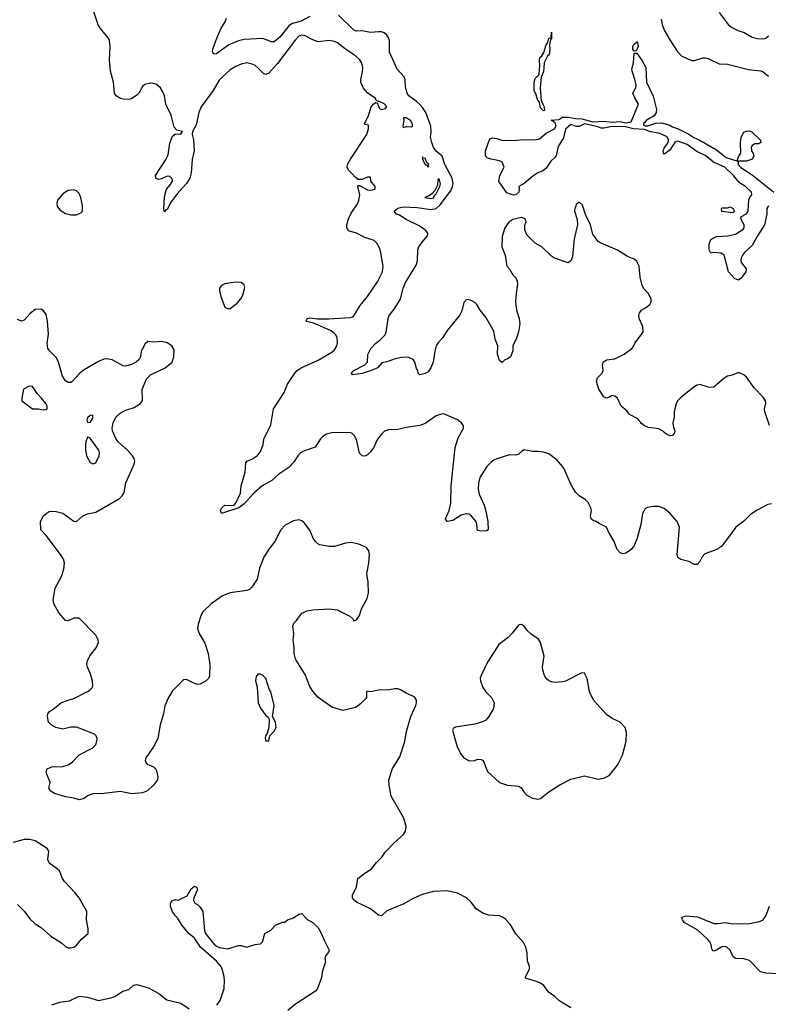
# Model space of a CAD drawing. Header units: inches. Extents: x 2220522 to 2384314, y 721474 to 893490.
# Tile 202 of 256: x 2310476 to 2315928, y 857495 to 864665. Entities that reach past the tile are written whole.
import ezdxf

# ---------------------------------------------------------------- set-up
doc = ezdxf.new("R2010")
doc.units = ezdxf.units.IN
doc.header["$MEASUREMENT"] = 0
doc.layers.add('C3815', color=7, linetype='Continuous')
doc.layers.add('C3816', color=7, linetype='Continuous')

msp = doc.modelspace()

# ---------------------------------------------------------------- linework, layer by layer
at = {"layer": 'C3815', "color": 5}
for points, elevation in [([(2311857.2, 860000), (2311862, 859970), (2311857.4, 859882.6), (2311850, 859865.2), (2311834.8, 859850), (2311790, 859826), (2311770, 859824.5), (2311748.7, 859830), (2311690, 859861.2), (2311670, 859857.2), (2311590, 859777.2), (2311559.1, 859730), (2311532.2, 859667.8), (2311523.1, 859610), (2311498.6, 859530), (2311481.3, 859430), (2311451.5, 859368.5), (2311395.8, 859290), (2311390.4, 859270), (2311394.6, 859254.6), (2311403.7, 859243.7), (2311450, 859223), (2311470, 859204.7), (2311482, 859150), (2311479.5, 859130), (2311451.6, 859090), (2311406.4, 859050), (2311370, 859034.8), (2311290, 859028.2), (2311210, 859045.5), (2311089.7, 859029.7), (2311010, 859027.3), (2310970, 859012.3), (2310946.6, 858993.4), (2310910, 858983.7), (2310870, 858996), (2310810, 859005.2), (2310730.7, 859029.3), (2310699.3, 859050), (2310689.3, 859070), (2310699, 859110), (2310673.2, 859170), (2310669.2, 859190), (2310675.3, 859210), (2310710, 859224), (2310790, 859226), (2310830, 859238.4), (2310859.8, 859260.2), (2310910, 859312.4), (2311010, 859361.6), (2311030, 859387.3), (2311038.7, 859410), (2311041.6, 859430), (2311034, 859450), (2311021, 859461), (2310910, 859506.4), (2310890, 859512), (2310850, 859512.3), (2310790, 859499.1), (2310739.3, 859510), (2310706.6, 859530), (2310687, 859550), (2310678, 859590), (2310681.2, 859610), (2310692.5, 859627.5), (2310730, 859650.7), (2310773.4, 859686.6), (2310814.5, 859705.5), (2310875.7, 859724.3), (2310970, 859771.5), (2310990, 859784), (2311002.2, 859797.8), (2311008.9, 859811.1), (2311007.3, 859850), (2310990, 859907.3), (2310970.7, 859950), (2310966.3, 859970), (2310968.9, 859990), (2310973.4, 860000)], 220), ([(2314489.6, 857469.6), (2314402.7, 857522.7), (2314370, 857553.2), (2314330, 857581.2), (2314292.1, 857632.1), (2314268.8, 857648.8), (2314240.9, 857660.9), (2314163.5, 857683.5), (2314158.4, 857690), (2314189.6, 857750), (2314189.6, 857770), (2314173.6, 857810), (2314171.3, 857870), (2314163.1, 857910), (2314145.1, 857945.1), (2314090, 858008.3), (2314050, 858072.8), (2314014.2, 858114.2), (2313991.8, 858130), (2313970, 858139.1), (2313890, 858143.1), (2313850, 858158.3), (2313801.3, 858190), (2313761.6, 858241.6), (2313730.8, 858270.8), (2313664.4, 858304.4), (2313590, 858319.8), (2313490, 858316.2), (2313406.2, 858293.8), (2313336.3, 858263.7), (2313272.5, 858227.5), (2313150, 858176), (2313110, 858139), (2313090, 858142.7), (2313030, 858189.2), (2312930, 858239.3), (2312914, 858250), (2312899, 858270), (2312899, 858290), (2312929.1, 858350.9), (2312939, 858410), (2312989.7, 858450.3), (2313038.6, 858481.4), (2313073.8, 858526.2), (2313113.4, 858566.6), (2313138, 858602), (2313206.2, 858673.8), (2313269.2, 858730), (2313284.8, 858755.2), (2313289.5, 858790), (2313274.5, 858850), (2313181.1, 859010), (2313166.3, 859090), (2313165.1, 859130), (2313190, 859210.8), (2313243.5, 859296.5), (2313278.2, 859401.8), (2313295.6, 859490), (2313325.1, 859590), (2313360.9, 859670), (2313366.6, 859690), (2313366, 859710), (2313354, 859730), (2313339.1, 859739.1), (2313290, 859760.7), (2313250, 859784.5), (2313230, 859791.8), (2313208.3, 859791.7), (2313170, 859783.7), (2313090, 859781.6), (2313030, 859769.2), (2313006, 859774), (2313001, 859770), (2313001.6, 859730), (2312997.2, 859722.8), (2312958.2, 859681.8), (2312923, 859657), (2312830, 859635.1), (2312750, 859657.6), (2312650, 859729.6), (2312610, 859776.2), (2312589.8, 859809.8), (2312555.3, 859895.3), (2312490.4, 860000)], 220), ([(2313891.9, 860000), (2313885.5, 859990), (2313837.1, 859890), (2313830.4, 859870), (2313832.4, 859850), (2313850, 859802.8), (2313871.3, 859771.3), (2313911.8, 859730), (2313930.3, 859690), (2313925.7, 859650), (2313893.8, 859590), (2313870, 859564), (2313847.6, 859552.4), (2313790, 859535.3), (2313650, 859513.6), (2313635.2, 859504.8), (2313628, 859490), (2313661.3, 859370), (2313690, 859314), (2313710, 859290.6), (2313750, 859268), (2313790, 859270.7), (2313810, 859279.1), (2313838, 859278), (2313850.4, 859270.4), (2313884, 859190), (2313971.1, 859111.1), (2314029.3, 859089.3), (2314110, 859084), (2314127.2, 859070), (2314144, 859044), (2314170, 859017), (2314210, 858996), (2314250, 858988.4), (2314270, 858992.7), (2314330, 859042.4), (2314410, 859093), (2314490, 859133), (2314590, 859157.6), (2314690, 859133), (2314730, 859140.5), (2314770, 859162), (2314830, 859236.3), (2314866.6, 859310), (2314891.5, 859410), (2314894.2, 859474.2), (2314885.2, 859510), (2314849.6, 859549.6), (2314790, 859575.8), (2314750, 859604.2), (2314654.7, 859710), (2314625.1, 859770), (2314607.9, 859867.9), (2314590, 859905.2), (2314569.2, 859909.2), (2314450, 859847.9), (2314430, 859843.1), (2314370, 859838.4), (2314350, 859841.8), (2314329.9, 859849.9), (2314310, 859866.9), (2314294.6, 859894.6), (2314284.9, 859930), (2314283.4, 859950), (2314290.4, 860000)], 220), ([(2310460.7, 858220.7), (2310510.3, 858170.3), (2310550, 858116), (2310590, 858081), (2310632.8, 858052.8), (2310702, 857990), (2310781.4, 857941.4), (2310810, 857914.8), (2310830, 857906.8), (2310850, 857906), (2310870, 857911.3), (2310890, 857924.7), (2310929.5, 857970.5), (2310974, 858010), (2310976, 858044), (2310962, 858110), (2310965.2, 858170), (2310909.5, 858270), (2310878, 858310), (2310802.7, 858390), (2310789.3, 858410), (2310765.6, 858465.6), (2310750, 858482), (2310698, 858518), (2310688.7, 858530), (2310682, 858550), (2310689.2, 858610), (2310676, 858630), (2310590, 858684.2), (2310550, 858695.4), (2310510, 858694.3), (2310430, 858672.1)], 240), ([(2311911.3, 857488.7), (2311936.6, 857523.4), (2311965.1, 857610), (2311967.3, 857670), (2311963.7, 857710), (2311945.8, 857765.8), (2311910, 857809.3), (2311793.2, 857910), (2311750, 857975.3), (2311708.7, 858010), (2311658, 858070), (2311630, 858118), (2311610, 858138), (2311589.1, 858169.1), (2311575.3, 858210), (2311575.3, 858230), (2311588.9, 858251.1), (2311610, 858258.8), (2311630, 858254), (2311694.8, 858285.2), (2311723.9, 858336.1), (2311750, 858354), (2311766.4, 858346.4), (2311770.6, 858330), (2311744.7, 858270), (2311742, 858250), (2311751.6, 858231.6), (2311770, 858222), (2311790, 858202), (2311810.8, 858170), (2311821.6, 858030), (2311830.6, 858010), (2311890, 857935.5), (2311910, 857918), (2311932.5, 857907.5), (2311990, 857898.8), (2312070, 857924), (2312090, 857922.8), (2312130, 857910.8), (2312190, 857930.8), (2312230, 857936), (2312244, 857950), (2312262, 858010), (2312305.6, 858034.4), (2312338, 858070), (2312390, 858092), (2312407.3, 858092.7), (2312426, 858110), (2312470, 858124.7), (2312510, 858150.8), (2312530, 858156), (2312570, 858111), (2312611.3, 858090), (2312650, 858051), (2312670, 858018), (2312695.9, 857955.9), (2312731, 857890), (2312725.4, 857874.6), (2312704.7, 857850), (2312698, 857830), (2312703.6, 857803.6), (2312682.5, 857737.5), (2312674, 857690), (2312644.9, 857610), (2312630, 857589.3), (2312485.4, 857494.6), (2312430.2, 857449.8)], 220), ([(2315995.5, 857715.5), (2315910, 857722.3), (2315871.8, 857731.8), (2315790, 857813.8), (2315750, 857826.2), (2315690, 857828.4), (2315676.8, 857836.8), (2315666.3, 857850), (2315649.7, 857889.7), (2315625.2, 857910), (2315610, 857914.5), (2315590, 857912.4), (2315550, 857889.6), (2315530, 857882.7), (2315524.8, 857884.8), (2315517.5, 857897.5), (2315511.2, 857930), (2315501.5, 857950), (2315483.9, 857970), (2315414.5, 858034.5), (2315315.1, 858090), (2315302.4, 858110), (2315297.2, 858130), (2315330, 858139), (2315411, 858131), (2315530, 858082), (2315562.3, 858082.3), (2315610, 858090.3), (2315670, 858080.3), (2315790, 858083.1), (2315862.9, 858097.1), (2315890, 858110.7), (2315910, 858138.8), (2315936.2, 858210)], 180), ([(2310709.8, 857490.2), (2310769.8, 857510.2), (2310838.9, 857521.1), (2310910, 857554), (2310970, 857547.7), (2311050, 857522), (2311150, 857544), (2311169.4, 857550.6), (2311228, 857590), (2311270, 857602.8), (2311305.8, 857634.2), (2311330, 857638.4), (2311414.7, 857614.7), (2311490, 857572.7), (2311547.3, 857527.3), (2311650, 857503), (2311710, 857460.5)], 220)]:
    msp.add_lwpolyline(points, dxfattribs=dict(at, elevation=elevation))
at = {"layer": 'C3815', "color": 5, "elevation": 240}
msp.add_lwpolyline([(2312230, 859899), (2312210, 859899), (2312198, 859882), (2312194, 859850), (2312204.7, 859804.7), (2312213.4, 859690), (2312230, 859651), (2312270, 859598), (2312286, 859586), (2312292, 859572), (2312291.3, 859508.7), (2312276.9, 859463.1), (2312266, 859450), (2312264.7, 859430), (2312270, 859414), (2312290, 859414), (2312298, 859450), (2312330, 859484.7), (2312344, 859510), (2312339, 859550), (2312318, 859590), (2312329, 859670), (2312304, 859770), (2312293.2, 859790), (2312270, 859868), (2312248, 859890)], close=True, dxfattribs=at)
at = {"layer": 'C3816', "color": 5}
for points, elevation in [([(2315950, 861140.5), (2315925.4, 861134.6), (2315846.4, 861093.6), (2315797.5, 861062.5), (2315750, 861013.6), (2315691.5, 860968.5), (2315588.7, 860831.3), (2315553.8, 860806.2), (2315465.4, 860774.6), (2315446.5, 860753.5), (2315430, 860719), (2315410, 860697.2), (2315390, 860697.2), (2315350, 860719.3), (2315290, 860734), (2315269.4, 860749.4), (2315263.7, 860770), (2315281.3, 860970), (2315263, 861010), (2315214, 861070), (2315170, 861105.7), (2315130, 861120.3), (2315090, 861120.9), (2315048.2, 861111.8), (2315030, 861103.6), (2315011.4, 861070), (2314998.6, 860990), (2314974, 860890), (2314950, 860837), (2314931, 860809), (2314910, 860791.3), (2314890, 860778.9), (2314870, 860774), (2314850, 860783.1), (2314827.6, 860807.6), (2314802, 860870), (2314766.2, 860930), (2314750, 860969.3), (2314695.3, 860995.3), (2314670, 861013.2), (2314654.6, 861014.6), (2314638, 861030), (2314634, 861050), (2314639.3, 861090), (2314635.1, 861110), (2314617, 861150), (2314595.1, 861170), (2314550, 861198.3), (2314523.9, 861223.9), (2314490, 861283.6), (2314438.6, 861398.6), (2314390, 861457), (2314330, 861502.7), (2314290, 861516), (2314250, 861520.9), (2314210, 861519.5), (2314150, 861533.2), (2314130, 861521.2), (2314110, 861501.2), (2314090, 861492.7), (2314043.4, 861496.6), (2313950, 861467.3), (2313930, 861456.9), (2313910, 861443.6), (2313878.7, 861410), (2313827.8, 861330), (2313816.5, 861290), (2313814.7, 861245.3), (2313822.4, 861210), (2313858, 861130), (2313870, 861086.8), (2313886.2, 861010), (2313886.8, 860950), (2313876.5, 860943.5), (2313839.1, 860939.1), (2313810, 860946), (2313806.3, 860990), (2313799.6, 861010), (2313766.6, 861050), (2313750, 861062.9), (2313730, 861067.6), (2313690, 861056.9), (2313630, 861019.1), (2313589.6, 861009.6), (2313577, 861030), (2313604.2, 861090), (2313615.6, 861144.4), (2313619.2, 861270), (2313648.5, 861550), (2313670, 861620.4), (2313708.2, 861690), (2313708, 861708), (2313693.6, 861730), (2313663.7, 861750), (2313570, 861793.3), (2313554.3, 861794.3), (2313510, 861779.1), (2313430, 861725.4), (2313391.2, 861708.8), (2313290, 861695.4), (2313230, 861679.8), (2313161.5, 861678.5), (2313132.5, 861667.5), (2313110, 861647.3), (2313081.1, 861610), (2313052.7, 861547.3), (2313030, 861517.2), (2313010, 861497.2), (2312990, 861486.6), (2312969.6, 861489.6), (2312950, 861509), (2312928.8, 861608.8), (2312915.4, 861635.4), (2312894.3, 861654.3), (2312870, 861659.8), (2312750, 861656.3), (2312710, 861645.8), (2312684.8, 861630), (2312667.8, 861612.2), (2312627.6, 861552.4), (2312550, 861524.6), (2312522, 861510), (2312501.9, 861490), (2312470, 861440.8), (2312436.7, 861403.3), (2312364.6, 861355.4), (2312311.4, 861310), (2312241.5, 861270), (2312182.3, 861217.7), (2312110, 861139.7), (2312072.4, 861110), (2311946, 861070), (2311939.3, 861090), (2311947.8, 861110), (2311969.6, 861130), (2312030, 861126), (2312044.1, 861135.9), (2312051.9, 861148.1), (2312083.3, 861216.7), (2312088, 861270), (2312117.4, 861370), (2312123.3, 861436.7), (2312132.7, 861450), (2312172.2, 861467.8), (2312208.5, 861491.5), (2312230, 861520.7), (2312249.6, 861570), (2312253.3, 861610), (2312304.8, 861715.2), (2312325.1, 861830), (2312401.1, 861950), (2312425.7, 862010), (2312479.7, 862090), (2312496.9, 862110), (2312525.1, 862130), (2312650, 862186.7), (2312750, 862244.4), (2312770, 862261.7), (2312786.8, 862290), (2312791.4, 862311.4), (2312788.1, 862348.1), (2312777.6, 862370), (2312764.4, 862384.4), (2312740.5, 862400.5), (2312615.1, 862455.1), (2312567.2, 862467.2), (2312562, 862470), (2312568.7, 862490), (2312590, 862494), (2312646, 862486), (2312726.8, 862486.8), (2312883.9, 862496.1), (2312898.7, 862501.3), (2312910.6, 862509.4), (2312955.9, 862584.1), (2313008.6, 862650), (2313083, 862757), (2313117.8, 862830), (2313123.8, 862870), (2313106.8, 862966.8), (2313098, 862998), (2313078.2, 863038.2), (2313056.5, 863056.5), (2312990, 863079.3), (2312930, 863109.8), (2312870, 863126.3), (2312858, 863150), (2312857.7, 863170), (2312870, 863214.9), (2312890, 863255.2), (2312936.2, 863323.8), (2312946.6, 863350), (2312952.1, 863390), (2312939, 863450), (2312943.2, 863456.8), (2312950, 863457.3), (2313010, 863427), (2313030, 863423.1), (2313064, 863430), (2313065.2, 863450), (2313033.6, 863490), (2313030, 863518), (2313010, 863519.3), (2312970, 863501.1), (2312942, 863502), (2312918.3, 863518.3), (2312899.1, 863539.1), (2312871.6, 863570), (2312862, 863590), (2312864, 863610), (2312884.7, 863650), (2313004, 863830), (2313015.8, 863870), (2313016.5, 863896.5), (2312990, 863901.2), (2312987.6, 863910), (2313015.3, 863964.7), (2313035.8, 864030), (2313050, 864050.3), (2313070, 864063), (2313078.7, 864058.7), (2313097.3, 864017.3), (2313110, 864010.6), (2313140.7, 864019.3), (2313149.5, 864030), (2313130, 864052.7), (2313090, 864072.6), (2313075.3, 864075.3), (2313066.6, 864090), (2313010.8, 864130), (2312978.2, 864170), (2312960.9, 864210), (2312959.8, 864230), (2312973.6, 864286.4), (2312975.8, 864315.8), (2312968, 864348), (2312953.5, 864373.5), (2312922.9, 864402.9), (2312850, 864450.8), (2312790, 864497.3), (2312770, 864506.8), (2312730, 864512.9), (2312650, 864503.7), (2312610, 864517.8), (2312550.5, 864550.5), (2312530, 864552.3), (2312510, 864544.2), (2312483, 864517), (2312354, 864346), (2312290, 864274.5), (2312270, 864266), (2312252, 864272), (2312213.1, 864313.1), (2312190, 864330.9), (2312170, 864342.3), (2312130, 864349.8), (2312090, 864342.3), (2312050, 864325.1), (2312010, 864300.3), (2311950, 864246.2), (2311930, 864224.4), (2311884.8, 864150), (2311798.3, 864030), (2311782.1, 863990), (2311760.9, 863899.1), (2311734.3, 863850), (2311732, 863830), (2311741.5, 863790), (2311747.8, 863710), (2311732.4, 863647.6), (2311725.3, 863550), (2311714.3, 863510), (2311690, 863473.3), (2311622, 863398), (2311580.2, 863339.8), (2311550, 863283.7), (2311540.4, 863279.6), (2311530, 863265.2), (2311526.2, 863286.2), (2311530, 863376), (2311545.4, 863430), (2311575.2, 863464.8), (2311588, 863490), (2311586, 863506), (2311570, 863522.9), (2311550, 863524.7), (2311510, 863505.1), (2311490, 863500.4), (2311470, 863508.5), (2311466, 863530), (2311538.5, 863641.5), (2311558.7, 863681.3), (2311570, 863766.8), (2311590, 863816.4), (2311610, 863833), (2311650, 863831.3), (2311661.2, 863850), (2311621.5, 863861.5), (2311602.4, 863882.4), (2311578.3, 863970), (2311539.8, 864050), (2311529.7, 864110), (2311519.7, 864139.7), (2311502, 864170), (2311473.4, 864193.4), (2311450, 864201.3), (2311430, 864202), (2311387.7, 864192.3), (2311370, 864178), (2311342.8, 864130), (2311330, 864116.4), (2311290, 864089.1), (2311270, 864084.5), (2311230, 864085.2), (2311209.6, 864090), (2311178.9, 864110), (2311167.2, 864130), (2311158.7, 864210), (2311138, 864290), (2311130.9, 864370), (2311135.3, 864470), (2311130, 864513.2), (2311123, 864530), (2311071.6, 864591.6), (2311048.1, 864628.1), (2311013.3, 864730)], 180), ([(2312590, 864688.2), (2312526.6, 864653.4), (2312462.9, 864637.1), (2312438.2, 864621.8), (2312370, 864538), (2312330, 864504.2), (2312310, 864504.5), (2312247.1, 864527.1), (2312110, 864522), (2312068.7, 864511.3), (2311998.8, 864481.2), (2311910, 864417), (2311890, 864414), (2311880.9, 864430), (2311882.9, 864450), (2311911.8, 864530), (2311942, 864598), (2311973.2, 864650), (2311982.7, 864677.3)], 160), ([(2315936.2, 861710), (2315902.4, 861810), (2315900.4, 861830), (2315910.9, 861870), (2315907.1, 861890), (2315890, 861916.3), (2315824, 861984), (2315770, 862062), (2315750, 862078), (2315710, 862095.3), (2315664.7, 862075.3), (2315630, 862069), (2315605.8, 862054.2), (2315530, 861989.3), (2315510, 861986), (2315490, 861989.3), (2315430, 862009), (2315410, 862004), (2315384.7, 861990), (2315290, 861913.2), (2315268.5, 861891.5), (2315256.3, 861870), (2315243.1, 861810), (2315241.1, 861770), (2315232.4, 861730), (2315236.3, 861696.3), (2315246, 861670), (2315244.7, 861655.3), (2315230, 861638), (2315210, 861635.3), (2315190, 861644), (2315153.6, 861673.6), (2315130, 861686), (2315055.5, 861695.5), (2315026.8, 861706.8), (2315004.1, 861724.1), (2314978, 861758), (2314918, 861790), (2314897.2, 861817.2), (2314855.3, 861850), (2314828.7, 861910), (2314810, 861924), (2314790, 861928.7), (2314766.4, 861913.6), (2314750, 861909), (2314730, 861919), (2314694.8, 861974.8), (2314677.2, 862030), (2314684.1, 862055.9), (2314717.2, 862090), (2314726, 862110), (2314721.2, 862150), (2314725.2, 862170), (2314750, 862187.3), (2314810, 862196.3), (2314830, 862204.9), (2314879, 862230), (2314934, 862270), (2314949.2, 862290.8), (2314955.3, 862310), (2315016, 862390), (2315014.5, 862430), (2314987.3, 862490), (2314985.1, 862510), (2314989.6, 862530.4), (2315007.8, 862552.2), (2315034.5, 862565.5), (2315066, 862590), (2315074.5, 862610), (2315074.5, 862630), (2315055.1, 862670), (2315023.8, 862703.8), (2315009.7, 862729.7), (2314994.5, 862790), (2314987.9, 862870), (2314970, 862905.1), (2314950, 862921), (2314901.3, 862941.3), (2314830, 862985.6), (2314710, 863037.2), (2314689.3, 863050), (2314650, 863102), (2314630, 863179), (2314599.1, 863239.1), (2314573.6, 863313.6), (2314550, 863337.2), (2314530, 863321.2), (2314518.4, 863290), (2314517.1, 863270), (2314534.9, 863210), (2314538.4, 863170), (2314514.9, 863070), (2314501.1, 862938.9), (2314490, 862908), (2314470, 862895.3), (2314370, 862928.7), (2314350, 862942), (2314278, 863010), (2314230, 863038), (2314170, 863098), (2314154.6, 863134.6), (2314154, 863170), (2314164, 863190), (2314159, 863210), (2314150, 863217.2), (2314130, 863223.7), (2314066.8, 863210), (2314039.1, 863190), (2314010, 863148.7), (2313990, 863086), (2313988.4, 863010), (2314010.8, 862950), (2314024, 862870), (2314045.2, 862845.2), (2314067.7, 862807.7), (2314090, 862784.7), (2314099.9, 862759.9), (2314101.4, 862738.6), (2314090.9, 862670.9), (2314088, 862610), (2314095.3, 862550), (2314113.4, 862490), (2314117.6, 862450), (2314108.6, 862391.4), (2314094.6, 862345.4), (2314068.2, 862290), (2314066.8, 862253.2), (2314050, 862209), (2314027.3, 862192.7), (2314010, 862189), (2313990, 862169), (2313970, 862182), (2313955.6, 862230), (2313957.6, 862290), (2313938.2, 862338.2), (2313930, 862397), (2313870, 862499.3), (2313828.8, 862548.8), (2313804.7, 862590), (2313790, 862606), (2313770, 862617.4), (2313750, 862625.1), (2313730, 862626.3), (2313710, 862606), (2313696.3, 862543.7), (2313679.1, 862510), (2313590, 862401.7), (2313557.1, 862350), (2313521.5, 862310), (2313510.2, 862290), (2313498.5, 862250), (2313486.4, 862170), (2313470.3, 862129.7), (2313450, 862101.2), (2313428.7, 862088.7), (2313390, 862078), (2313378, 862090), (2313375.3, 862110), (2313366, 862126), (2313354, 862170), (2313340.9, 862190), (2313310, 862205.1), (2313270, 862207.8), (2313210, 862196.3), (2313150, 862174), (2313114, 862166), (2313082, 862130), (2313050, 862115.1), (2312970, 862088.5), (2312898, 862078), (2312892.7, 862090), (2312908.7, 862111.3), (2312990, 862150.6), (2313009.4, 862170), (2313012, 862228), (2313033.2, 862270), (2313069.4, 862310), (2313099.3, 862330), (2313137.2, 862370), (2313146, 862390), (2313159.3, 862490), (2313167, 862510), (2313203.3, 862556.7), (2313249.6, 862630), (2313269.7, 862710), (2313286.9, 862750), (2313362.7, 862877.3), (2313373.3, 862910), (2313376.3, 862990), (2313383.5, 863010), (2313410, 863048.2), (2313447, 863090), (2313449.4, 863110), (2313435.1, 863130), (2313384.6, 863164.6), (2313290, 863209), (2313241.3, 863241.3), (2313220.5, 863250), (2313203.6, 863270), (2313230, 863292.4), (2313270, 863303.2), (2313370, 863298.1), (2313470, 863283.4), (2313509, 863291), (2313540.9, 863319.1), (2313617.3, 863422.7), (2313629.2, 863450), (2313633.5, 863470), (2313626.8, 863510), (2313571.4, 863611.4), (2313552.2, 863670), (2313510, 863707.1), (2313490, 863735.1), (2313476.4, 863770), (2313467.7, 863810), (2313472.8, 863850), (2313470.5, 863890), (2313434.1, 863990), (2313410, 864026.3), (2313387.4, 864050), (2313367, 864070), (2313309.5, 864109.5), (2313297.2, 864130), (2313285.3, 864174.7), (2313282.7, 864230), (2313275, 864250), (2313224.6, 864304.6), (2313168.6, 864428.6), (2313169.4, 864510), (2313163.8, 864530), (2313150, 864553.5), (2313130, 864569.1), (2313110, 864575.8), (2313090, 864577.5), (2313030, 864570.6), (2312970, 864583.2), (2312930, 864582.2), (2312910, 864588.2), (2312798.1, 864698.1)], 160), ([(2315570, 864718), (2315636.3, 864630), (2315660.7, 864610), (2315706.6, 864586.6), (2315751.5, 864571.5), (2315810, 864538.7), (2315850, 864528.8), (2315890, 864525.7), (2315910, 864530.4), (2315930, 864547.2)], 180), ([(2315146.5, 864670), (2315156, 864630), (2315170.5, 864589.5), (2315210, 864519.3), (2315270, 864428.4), (2315299.1, 864399.1), (2315370, 864368.1), (2315390, 864367.9), (2315450, 864388), (2315470, 864387.9), (2315490, 864382.7), (2315570, 864343.7), (2315630, 864340.9), (2315783.4, 864303.4), (2315873.2, 864293.2), (2315890, 864286), (2315930, 864254.7)], 160), ([(2315930, 863309), (2315917.3, 863290), (2315917.3, 863250), (2315900.5, 863170), (2315848.4, 863091.6), (2315810, 863019.5), (2315754, 862970), (2315738.7, 862950), (2315730.4, 862930), (2315728.4, 862910), (2315733.7, 862893.7), (2315767.3, 862850), (2315764, 862830), (2315730, 862782), (2315710, 862769), (2315680.9, 862780.9), (2315637.2, 862830), (2315606.6, 862950), (2315585.6, 862965.6), (2315530, 862969.6), (2315510, 862965.1), (2315497.6, 862990), (2315498, 863030), (2315510, 863064.9), (2315530, 863077.6), (2315550, 863086.4), (2315631.9, 863091.9), (2315690, 863104), (2315742.3, 863137.7), (2315752, 863150), (2315751.8, 863170), (2315729.3, 863210), (2315728.7, 863230), (2315770, 863251), (2315780.9, 863270), (2315786, 863354), (2315798.9, 863381.1), (2315809, 863390), (2315805.2, 863410), (2315760.9, 863450), (2315716.9, 863476.9), (2315674, 863530), (2315611.9, 863591.9), (2315527.6, 863627.6), (2315472.6, 863672.6), (2315406.3, 863706.3), (2315335.8, 863755.8), (2315270, 863781.6), (2315250, 863774.5), (2315210, 863715.1), (2315170, 863686.6), (2315164, 863690), (2315162.9, 863710), (2315169.8, 863730.2), (2315198.4, 863770), (2315201.6, 863790), (2315191.3, 863811.3), (2315137.2, 863837.2), (2315070, 863849.5), (2315025.2, 863865.2), (2314946, 863870), (2314890, 863886), (2314790, 863887.3), (2314730, 863874.5), (2314710, 863874.5), (2314685.3, 863885.3), (2314590, 863906.6), (2314550, 863887.3), (2314530, 863887.3), (2314490, 863901.2), (2314450, 863869), (2314435.2, 863804.8), (2314397.6, 863742.4), (2314383.4, 863676.6), (2314376.2, 863663.8), (2314344.5, 863635.6), (2314310, 863584.5), (2314290, 863567), (2314250.4, 863549.6), (2314214, 863526), (2314150, 863472), (2314111.3, 863450), (2314114.4, 863434.4), (2314110.4, 863410), (2314090, 863389.6), (2314070, 863386), (2314023.1, 863403.1), (2313966.6, 863486.6), (2313972.7, 863530), (2314004, 863590), (2313990, 863628), (2313970, 863638), (2313909.1, 863649.1), (2313880.2, 863660.2), (2313868, 863670), (2313868, 863710), (2313894.6, 863785.4), (2313903.1, 863796.9), (2313916.4, 863803.6), (2313950, 863801), (2313987.1, 863787.1), (2314070, 863784.9), (2314150, 863792.7), (2314230, 863790.4), (2314262, 863798), (2314310, 863839.1), (2314372, 863870), (2314384, 863890), (2314374.6, 863914.6), (2314346, 863934), (2314402, 863938), (2314430, 863954.8), (2314470, 863956.3), (2314524.5, 863944.5), (2314570, 863942.8), (2314650, 863920.7), (2314730, 863926.8), (2314790, 863918.8), (2314850, 863922.8), (2314890, 863914.8), (2314930, 863922), (2314982, 864050), (2314955.5, 864095.5), (2314942, 864130), (2314962.9, 864170), (2314965.1, 864190), (2314956.4, 864230), (2314935.3, 864290), (2314934.6, 864305.4), (2314946, 864350), (2314950, 864422), (2314970, 864422), (2315010, 864366), (2315035.8, 864315.8), (2315041.7, 864210), (2315089.1, 864109.1), (2315112.8, 864010), (2315110.3, 863989.7), (2315095.6, 863964.4), (2315038.8, 863930), (2315026.4, 863913.6), (2315018, 863910), (2315018, 863898), (2315031.6, 863891.6), (2315050, 863891.3), (2315109.1, 863910.9), (2315150, 863913.4), (2315210, 863898), (2315230, 863884.9), (2315270.3, 863870.3), (2315350, 863830.4), (2315386.3, 863806.3), (2315430, 863788.4), (2315550, 863718), (2315620.9, 863660.9), (2315690, 863638.8), (2315699.8, 863639.8), (2315707.1, 863627.1), (2315708, 863610), (2315728.1, 863588.1), (2315810, 863535.8), (2315969.1, 863409.1)], 140), ([(2310973.4, 860000), (2310987.9, 860032.1), (2311033.3, 860090), (2311049.7, 860130), (2311048.2, 860150), (2311030, 860182.9), (2310910, 860306.6), (2310870, 860307.3), (2310830, 860287.6), (2310809.7, 860289.7), (2310764.2, 860344.2), (2310726.7, 860406.7), (2310721.3, 860438.7), (2310734.1, 860525.9), (2310780.3, 860610), (2310796.9, 860663.1), (2310802.9, 860710), (2310795.6, 860735.6), (2310774.6, 860770), (2310670, 860908.4), (2310631.3, 860950), (2310628.9, 861010), (2310649.2, 861050.8), (2310668, 861070), (2310690, 861082.6), (2310710, 861085.7), (2310743.1, 861083.1), (2310790, 861070.4), (2310870, 861013.4), (2310890, 861010.8), (2310933.2, 861050), (2310970, 861066.4), (2311030, 861078), (2311202.9, 861177.1), (2311223.3, 861196.7), (2311237.6, 861222.4), (2311250, 861291.3), (2311310.9, 861429.1), (2311313.7, 861450), (2311311, 861470), (2311297.4, 861490), (2311261.4, 861530), (2311193.2, 861590), (2311178.4, 861610), (2311152.9, 861670), (2311149.9, 861690), (2311157, 861730), (2311176.5, 861770), (2311210, 861801.1), (2311250, 861822), (2311310, 861840.2), (2311356.2, 861870), (2311369.7, 861890.3), (2311368.8, 861971.2), (2311399.6, 862050), (2311430, 862079.3), (2311536, 862130), (2311586.6, 862170), (2311598, 862210), (2311600.2, 862260.2), (2311585.2, 862290), (2311551.1, 862311.1), (2311510, 862320.5), (2311450, 862317), (2311410, 862320.9), (2311390, 862305.2), (2311370, 862269.2), (2311362, 862250), (2311355.8, 862210), (2311346, 862190), (2311326.7, 862173.3), (2311290, 862153), (2311250, 862141.1), (2311230, 862143.1), (2311150, 862186.8), (2311110, 862194.2), (2311090, 862192.1), (2311050, 862176), (2310945.3, 862114.7), (2310915.3, 862090), (2310859.3, 862030), (2310850, 862023), (2310830, 862022.4), (2310810, 862035.1), (2310788.2, 862068.2), (2310758.5, 862170), (2310743.6, 862203.6), (2310694.7, 862250), (2310682.2, 862270), (2310677.6, 862310), (2310685.7, 862374.3), (2310679.7, 862470), (2310670, 862519), (2310650, 862545.2), (2310630, 862557.2), (2310590, 862554), (2310550, 862523.7), (2310510, 862476.2), (2310490, 862469.6), (2310460.8, 862480.8)], 220), ([(2312490.4, 860000), (2312484.2, 860010), (2312474.2, 860050), (2312474.9, 860090), (2312467.7, 860150), (2312472.5, 860190), (2312464.5, 860250), (2312472.1, 860270), (2312492.5, 860290), (2312530, 860342.7), (2312570, 860360.9), (2312610, 860367.9), (2312730, 860374.4), (2312787.4, 860367.4), (2312881.6, 860321.6), (2312902.2, 860302.2), (2312910, 860287.2), (2312930, 860294.4), (2312950, 860326.4), (2312966.3, 860373.7), (2313006.9, 860450), (2313015.3, 860490), (2313012.9, 860570), (2313003.5, 860630), (2313019.7, 860710), (2313023.6, 860770), (2313017.7, 860797.7), (2313002, 860822), (2312946.1, 860846.1), (2312890, 860858.9), (2312850, 860853), (2312770, 860828.5), (2312730, 860828.5), (2312661.3, 860841.3), (2312647.3, 860847.3), (2312630, 860864.5), (2312614, 860890), (2312588.4, 860948.5), (2312550, 860997.6), (2312530, 861015.8), (2312510, 861022.6), (2312470, 861016.4), (2312410, 860983.5), (2312379, 860950), (2312335.3, 860864.7), (2312291.8, 860810), (2312255.3, 860750), (2312222.3, 860670), (2312204.7, 860590), (2312167.6, 860532.4), (2312150, 860516.4), (2312130, 860507.2), (2312009.4, 860490.6), (2311954, 860470), (2311870, 860411.1), (2311810, 860351.8), (2311797.6, 860330), (2311776.1, 860263.9), (2311772, 860230), (2311786, 860190), (2311825, 860125), (2311849.2, 860050), (2311857.2, 860000)], 220), ([(2314290.4, 860000), (2314294.6, 860030), (2314268.3, 860130), (2314253.3, 860153.3), (2314200.7, 860190), (2314174.9, 860214.9), (2314150, 860249.2), (2314130, 860261.2), (2314110, 860257.2), (2314062.9, 860197.1), (2314033.1, 860166.9), (2313965.3, 860114.8), (2313891.9, 860000)], 220)]:
    msp.add_lwpolyline(points, dxfattribs=dict(at, elevation=elevation))
for points, elevation in [([(2314290, 864002), (2314270, 864022), (2314262, 864062), (2314255.3, 864075.3), (2314250, 864075.3), (2314238, 864118), (2314222, 864150), (2314222, 864210), (2314230, 864236), (2314257.2, 864262.8), (2314259, 864270), (2314265.2, 864330), (2314261.2, 864370), (2314265.2, 864390), (2314278.9, 864401.1), (2314293.6, 864426.4), (2314310, 864482), (2314322, 864498), (2314329.2, 864530), (2314347.3, 864532.7), (2314350, 864574), (2314350, 864526), (2314342, 864518), (2314334.4, 864485.6), (2314336.4, 864450), (2314332, 864410), (2314319.8, 864400.2), (2314294.8, 864350), (2314290, 864286), (2314274.4, 864245.6), (2314265.4, 864165.4), (2314273.2, 864073.2), (2314290, 864042), (2314298, 864010), (2314296.9, 864003.1)], 140), ([(2314950, 864435.3), (2314941.2, 864450), (2314942, 864470), (2314950, 864486), (2314970, 864504.7), (2314975.9, 864495.9), (2314980.7, 864470), (2314970, 864446), (2314962, 864438)], 140), ([(2313290, 863951.5), (2313270.7, 863949.3), (2313273, 863933), (2313266.4, 863890), (2313270, 863881), (2313293.9, 863886.1), (2313330, 863884.9), (2313337, 863890), (2313336.3, 863903.7), (2313322, 863930)], 180), ([(2315714, 863634), (2315700.4, 863640.4), (2315712, 863670), (2315727.2, 863692.7), (2315725.3, 863770), (2315731.1, 863810), (2315750, 863846.4), (2315770, 863854), (2315790, 863855.5), (2315808.4, 863848.4), (2315872, 863788), (2315874, 863770), (2315858, 863762), (2315830, 863760.9), (2315810, 863749.2), (2315803.8, 863736.2), (2315805.3, 863710), (2315817.1, 863690), (2315821.6, 863670), (2315810, 863649.7), (2315770, 863634)], 140), ([(2313410, 863666), (2313410, 863647.3), (2313430, 863610.7), (2313443.9, 863603.9), (2313450, 863591), (2313455.6, 863604.4), (2313450, 863618.4), (2313441.7, 863621.7), (2313430, 863655.6), (2313414.6, 863654.6)], 180), ([(2313530, 863509), (2313521.1, 863498.9), (2313518.9, 863461.1), (2313498.4, 863421.6), (2313481.1, 863398.9), (2313458.5, 863381.5), (2313426.8, 863370), (2313470, 863362.2), (2313490, 863368.1), (2313496.1, 863383.9), (2313510, 863397.6), (2313535, 863450), (2313539.6, 863470)], 180), ([(2310870, 863426.6), (2310830, 863420.9), (2310790, 863396), (2310750.8, 863350), (2310746.4, 863330), (2310750, 863304.7), (2310770, 863277.3), (2310810, 863254.8), (2310850, 863242.8), (2310890, 863242.8), (2310922, 863258), (2310932.7, 863270), (2310934, 863310), (2310921.6, 863370), (2310910, 863399), (2310890, 863419.3)], 220), ([(2315670, 863258), (2315590, 863268), (2315588, 863290), (2315590, 863294), (2315630, 863294), (2315650, 863302), (2315672, 863290), (2315682, 863270)], 140), ([(2312045.8, 862754.2), (2311970, 862741.2), (2311946, 862730), (2311931, 862710), (2311930.8, 862690), (2311940.7, 862650), (2311970, 862572), (2311990, 862561), (2312010, 862562.8), (2312060.1, 862599.9), (2312087.7, 862632.3), (2312101, 862659), (2312115.6, 862715.6), (2312110, 862734), (2312090, 862752.3)], 220), ([(2310544.9, 861995.1), (2310504.7, 861975.3), (2310492, 861910), (2310492, 861890), (2310501, 861881), (2310570, 861830.8), (2310610, 861831), (2310650, 861824), (2310670, 861826.8), (2310675.3, 861830), (2310676, 861850), (2310666, 861870), (2310636.2, 861910), (2310603.3, 861943.3), (2310570, 861992.7)], 240), ([(2311010, 861786), (2310990, 861782), (2310970, 861766), (2310964.7, 861750), (2310970, 861734), (2310990, 861732), (2311010, 861762)], 240), ([(2310970, 861626), (2310958, 861590), (2310955.3, 861564.7), (2310954.8, 861530), (2310963, 861490), (2310990, 861441), (2311010, 861431), (2311030, 861438), (2311056, 861490), (2311057, 861510), (2311051.6, 861530), (2310990, 861618)], 240)]:
    msp.add_lwpolyline(points, close=True, dxfattribs=dict(at, elevation=elevation))

doc.saveas('drawing.dxf')
